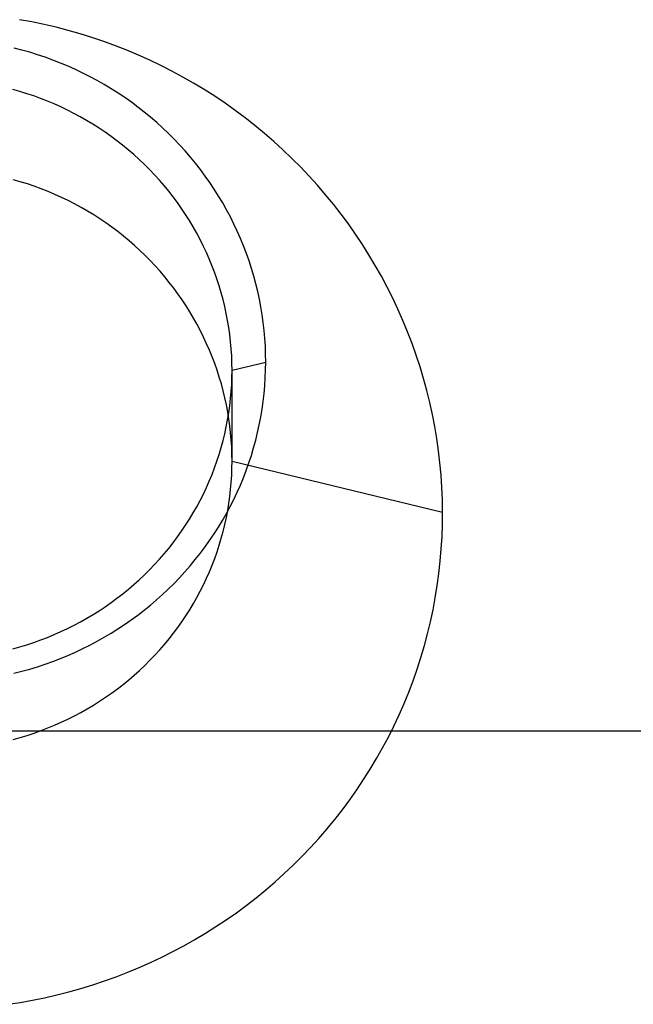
# Model space of a CAD drawing. Extents: x -5 to 5, y -2 to 2.
# Tile 21 of 59: x 0.036 to 0.294, y -1.415 to -1.002. Entities that reach past the tile are written whole.
import ezdxf

# ---------------------------------------------------------------- set-up
doc = ezdxf.new("R2010")
doc.units = 0

msp = doc.modelspace()

# ---------------------------------------------------------------- linework, layer by layer
at = {"layer": 'solid extract', "color": 5, "linetype": 'CONTINUOUS'}
for p, q in [((0.041451, -1.002843, -2.871298), (0.036315, -1.001903, -2.871105)), ((0.046561, -1.003905, -2.871515), (0.041451, -1.002843, -2.871298)), ((0.051634, -1.005089, -2.871758), (0.046561, -1.003905, -2.871515)), ((0.056677, -1.006395, -2.872026), (0.051634, -1.005089, -2.871758)), ((0.061695, -1.007826, -2.87232), (0.056677, -1.006395, -2.872026)), ((0.066679, -1.009377, -2.87264), (0.061695, -1.007826, -2.87232)), ((0.071621, -1.011047, -2.872985), (0.066679, -1.009377, -2.87264)), ((0.076513, -1.012833, -2.873354), (0.071621, -1.011047, -2.872985)), ((0.081361, -1.014738, -2.873748), (0.076513, -1.012833, -2.873354)), ((0.037278, -1.014659, -3.129333), (0.033959, -1.013803, -3.129146)), ((0.040578, -1.015594, -3.129538), (0.037278, -1.014659, -3.129333)), ((0.043853, -1.016608, -3.12976), (0.040578, -1.015594, -3.129538)), ((0.047096, -1.017699, -3.129999), (0.043853, -1.016608, -3.12976)), ((0.086169, -1.016762, -2.874168), (0.081361, -1.014738, -2.873748)), ((0.090928, -1.018903, -2.874613), (0.086169, -1.016762, -2.874168)), ((0.050307, -1.018865, -3.130255), (0.047096, -1.017699, -3.129999)), ((0.053494, -1.020111, -3.130529), (0.050307, -1.018865, -3.130255)), ((0.056651, -1.021434, -3.13082), (0.053494, -1.020111, -3.130529)), ((0.095631, -1.021156, -2.875083), (0.090928, -1.018903, -2.874613)), ((0.100268, -1.023518, -2.875576), (0.095631, -1.021156, -2.875083)), ((0.059773, -1.022831, -3.131128), (0.056651, -1.021434, -3.13082)), ((0.062854, -1.024301, -3.131452), (0.059773, -1.022831, -3.131128)), ((0.065894, -1.025842, -3.131793), (0.062854, -1.024301, -3.131452)), ((0.10485, -1.025993, -2.876094), (0.100268, -1.023518, -2.875576)), ((0.068899, -1.027459, -3.13215), (0.065894, -1.025842, -3.131793)), ((0.071866, -1.029148, -3.132525), (0.068899, -1.027459, -3.13215)), ((0.074788, -1.030907, -3.132916), (0.071866, -1.029148, -3.132525)), ((0.109376, -1.028582, -2.876638), (0.10485, -1.025993, -2.876094)), ((0.11384, -1.031281, -2.877206), (0.109376, -1.028582, -2.876638)), ((0.036384, -1.032061, -3.118989), (0.033424, -1.031222, -3.118807)), ((0.039321, -1.032969, -3.119187), (0.036384, -1.032061, -3.118989)), ((0.042231, -1.033947, -3.119401), (0.039321, -1.032969, -3.119187)), ((0.077661, -1.032732, -3.133322), (0.074788, -1.030907, -3.132916)), ((0.080483, -1.034624, -3.133744), (0.077661, -1.032732, -3.133322)), ((0.118233, -1.034084, -2.877798), (0.11384, -1.031281, -2.877206)), ((0.045112, -1.034993, -3.119629), (0.042231, -1.033947, -3.119401)), ((0.047971, -1.03611, -3.119873), (0.045112, -1.034993, -3.119629)), ((0.050804, -1.037296, -3.120133), (0.047971, -1.03611, -3.119873)), ((0.053606, -1.038549, -3.120408), (0.050804, -1.037296, -3.120133)), ((0.083263, -1.036587, -3.134182), (0.080483, -1.034624, -3.133744)), ((0.085994, -1.038617, -3.134637), (0.083263, -1.036587, -3.134182)), ((0.122547, -1.036987, -2.878412), (0.118233, -1.034084, -2.877798)), ((0.126794, -1.039997, -2.879051), (0.122547, -1.036987, -2.878412)), ((0.056372, -1.039867, -3.120697), (0.053606, -1.038549, -3.120408)), ((0.0591, -1.04125, -3.121001), (0.056372, -1.039867, -3.120697)), ((0.061799, -1.0427, -3.121321), (0.0591, -1.04125, -3.121001)), ((0.088673, -1.04071, -3.135106), (0.085994, -1.038617, -3.134637)), ((0.091294, -1.042863, -3.13559), (0.088673, -1.04071, -3.135106)), ((0.130971, -1.043113, -2.879715), (0.126794, -1.039997, -2.879051)), ((0.064463, -1.044216, -3.121655), (0.061799, -1.0427, -3.121321)), ((0.067087, -1.045794, -3.122004), (0.064463, -1.044216, -3.121655)), ((0.069667, -1.047432, -3.122367), (0.067087, -1.045794, -3.122004)), ((0.093857, -1.045076, -3.136089), (0.091294, -1.042863, -3.13559)), ((0.096368, -1.047354, -3.136603), (0.093857, -1.045076, -3.136089)), ((0.135072, -1.04633, -2.880402), (0.130971, -1.043113, -2.879715)), ((0.072203, -1.04913, -3.122744), (0.069667, -1.047432, -3.122367)), ((0.0747, -1.050892, -3.123135), (0.072203, -1.04913, -3.122744)), ((0.098823, -1.049693, -3.137133), (0.096368, -1.047354, -3.136603)), ((0.101218, -1.052088, -3.137676), (0.098823, -1.049693, -3.137133)), ((0.13909, -1.049642, -2.881112), (0.135072, -1.04633, -2.880402)), ((0.143017, -1.053043, -2.881844), (0.13909, -1.049642, -2.881112)), ((0.077154, -1.052715, -3.123541), (0.0747, -1.050892, -3.123135)), ((0.079562, -1.054594, -3.123961), (0.077154, -1.052715, -3.123541)), ((0.103548, -1.054536, -3.138232), (0.101218, -1.052088, -3.137676)), ((0.146865, -1.056544, -2.882599), (0.143017, -1.053043, -2.881844)), ((0.081918, -1.056528, -3.124393), (0.079562, -1.054594, -3.123961)), ((0.084222, -1.058516, -3.124839), (0.081918, -1.056528, -3.124393)), ((0.086481, -1.060562, -3.125299), (0.084222, -1.058516, -3.124839)), ((0.105814, -1.057036, -3.138803), (0.103548, -1.054536, -3.138232)), ((0.10802, -1.059595, -3.139387), (0.105814, -1.057036, -3.138803)), ((0.15063, -1.060141, -2.883378), (0.146865, -1.056544, -2.882599)), ((0.088689, -1.062663, -3.125772), (0.086481, -1.060562, -3.125299)), ((0.090843, -1.064816, -3.126258), (0.088689, -1.062663, -3.125772)), ((0.110162, -1.062207, -3.139986), (0.10802, -1.059595, -3.139387)), ((0.112237, -1.064867, -3.140597), (0.110162, -1.062207, -3.139986)), ((0.154307, -1.063829, -2.88418), (0.15063, -1.060141, -2.883378)), ((0.092939, -1.067015, -3.126756), (0.090843, -1.064816, -3.126258)), ((0.114242, -1.067571, -3.14122), (0.112237, -1.064867, -3.140597)), ((0.157888, -1.0676, -2.885002), (0.154307, -1.063829, -2.88418)), ((0.036608, -1.06995, -2.977849), (0.033635, -1.069097, -2.977679)), ((0.03956, -1.070874, -2.978033), (0.036608, -1.06995, -2.977849)), ((0.042486, -1.071868, -2.978232), (0.03956, -1.070874, -2.978033)), ((0.094978, -1.069263, -3.127266), (0.092939, -1.067015, -3.126756)), ((0.096963, -1.071563, -3.127789), (0.094978, -1.069263, -3.127266)), ((0.116175, -1.070321, -3.141855), (0.114242, -1.067571, -3.14122)), ((0.118043, -1.073121, -3.142503), (0.116175, -1.070321, -3.141855)), ((0.161369, -1.07145, -2.885846), (0.157888, -1.0676, -2.885002)), ((0.04538, -1.07293, -2.978444), (0.042486, -1.071868, -2.978232)), ((0.048247, -1.074063, -2.978671), (0.04538, -1.07293, -2.978444)), ((0.051089, -1.075267, -2.978913), (0.048247, -1.074063, -2.978671)), ((0.098892, -1.073911, -3.128324), (0.096963, -1.071563, -3.127789)), ((0.10076, -1.076303, -3.128871), (0.098892, -1.073911, -3.128324)), ((0.11984, -1.075966, -3.143164), (0.118043, -1.073121, -3.142503)), ((0.164758, -1.075389, -2.886712), (0.161369, -1.07145, -2.885846)), ((0.0539, -1.076539, -2.979169), (0.051089, -1.075267, -2.978913)), ((0.056677, -1.077876, -2.979439), (0.0539, -1.076539, -2.979169)), ((0.059413, -1.079278, -2.979723), (0.056677, -1.077876, -2.979439)), ((0.102565, -1.078736, -3.129429), (0.10076, -1.076303, -3.128871)), ((0.104307, -1.081209, -3.129998), (0.102565, -1.078736, -3.129429)), ((0.121565, -1.078851, -3.143836), (0.11984, -1.075966, -3.143164)), ((0.123214, -1.081771, -3.144518), (0.121565, -1.078851, -3.143836)), ((0.168054, -1.079414, -2.8876), (0.164758, -1.075389, -2.886712)), ((0.062114, -1.080746, -2.980021), (0.059413, -1.079278, -2.979723)), ((0.064782, -1.082281, -2.980333), (0.062114, -1.080746, -2.980021)), ((0.06741, -1.08388, -2.980659), (0.064782, -1.082281, -2.980333)), ((0.105989, -1.083727, -3.130578), (0.104307, -1.081209, -3.129998)), ((0.124787, -1.084727, -3.14521), (0.123214, -1.081771, -3.144518)), ((0.17125, -1.083517, -2.888509), (0.168054, -1.079414, -2.8876)), ((0.069995, -1.085539, -2.980998), (0.06741, -1.08388, -2.980659)), ((0.072532, -1.087257, -2.981351), (0.069995, -1.085539, -2.980998)), ((0.075026, -1.089036, -2.981717), (0.072532, -1.087257, -2.981351)), ((0.107609, -1.086287, -3.13117), (0.105989, -1.083727, -3.130578)), ((0.109164, -1.088883, -3.131772), (0.107609, -1.086287, -3.13117)), ((0.126288, -1.087726, -3.145915), (0.124787, -1.084727, -3.14521)), ((0.17434, -1.087691, -2.889437), (0.17125, -1.083517, -2.888509)), ((0.077479, -1.090877, -2.982097), (0.075026, -1.089036, -2.981717)), ((0.079885, -1.092776, -2.98249), (0.077479, -1.090877, -2.982097)), ((0.11065, -1.091511, -3.132382), (0.109164, -1.088883, -3.131772)), ((0.112069, -1.094172, -3.133003), (0.11065, -1.091511, -3.132382)), ((0.127714, -1.09076, -3.14663), (0.126288, -1.087726, -3.145915)), ((0.129063, -1.093826, -3.147354), (0.127714, -1.09076, -3.14663)), ((0.17732, -1.091933, -2.890384), (0.17434, -1.087691, -2.889437)), ((0.082239, -1.094729, -2.982897), (0.079885, -1.092776, -2.98249)), ((0.084539, -1.096735, -2.983315), (0.082239, -1.094729, -2.982897)), ((0.113422, -1.096871, -3.133634), (0.112069, -1.094172, -3.133003)), ((0.130332, -1.096917, -3.148087), (0.129063, -1.093826, -3.147354)), ((0.1802, -1.096252, -2.891353), (0.17732, -1.091933, -2.890384)), ((0.08679, -1.098797, -2.983746), (0.084539, -1.096735, -2.983315)), ((0.088992, -1.100914, -2.984191), (0.08679, -1.098797, -2.983746)), ((0.114709, -1.099604, -3.134275), (0.113422, -1.096871, -3.133634)), ((0.115926, -1.102364, -3.134924), (0.114709, -1.099604, -3.134275)), ((0.131521, -1.100036, -3.148828), (0.130332, -1.096917, -3.148087)), ((0.182974, -1.100644, -2.892342), (0.1802, -1.096252, -2.891353)), ((0.091139, -1.103083, -2.984648), (0.088992, -1.100914, -2.984191)), ((0.093229, -1.105299, -2.985117), (0.091139, -1.103083, -2.984648)), ((0.117071, -1.105148, -3.135581), (0.115926, -1.102364, -3.134924)), ((0.132633, -1.103188, -3.14958), (0.131521, -1.100036, -3.148828)), ((0.133667, -1.106367, -3.15034), (0.132633, -1.103188, -3.14958)), ((0.18564, -1.105101, -2.89335), (0.182974, -1.100644, -2.892342)), ((0.095258, -1.107559, -2.985598), (0.093229, -1.105299, -2.985117)), ((0.097233, -1.109871, -2.986091), (0.095258, -1.107559, -2.985598)), ((0.118144, -1.107957, -3.136245), (0.117071, -1.105148, -3.135581)), ((0.119149, -1.110796, -3.136919), (0.118144, -1.107957, -3.136245)), ((0.134619, -1.109567, -3.151107), (0.133667, -1.106367, -3.15034)), ((0.188191, -1.109616, -2.894375), (0.18564, -1.105101, -2.89335)), ((0.09915, -1.112231, -2.986596), (0.097233, -1.109871, -2.986091)), ((0.101008, -1.114635, -2.987113), (0.09915, -1.112231, -2.986596)), ((0.120082, -1.113659, -3.137601), (0.119149, -1.110796, -3.136919)), ((0.135489, -1.112782, -3.151881), (0.134619, -1.109567, -3.151107)), ((0.190625, -1.114184, -2.895417), (0.188191, -1.109616, -2.894375)), ((0.102803, -1.117078, -2.987641), (0.101008, -1.114635, -2.987113)), ((0.120943, -1.116542, -3.138289), (0.120082, -1.113659, -3.137601)), ((0.136276, -1.116016, -3.152662), (0.135489, -1.112782, -3.151881)), ((0.136983, -1.119274, -3.15345), (0.136276, -1.116016, -3.152662)), ((0.192948, -1.118818, -2.896479), (0.190625, -1.114184, -2.895417)), ((0.104533, -1.119559, -2.988179), (0.102803, -1.117078, -2.987641)), ((0.106202, -1.122084, -2.988728), (0.104533, -1.119559, -2.988179)), ((0.121729, -1.119439, -3.138983), (0.120943, -1.116542, -3.138289)), ((0.122441, -1.122354, -3.139683), (0.121729, -1.119439, -3.138983)), ((0.137608, -1.122548, -3.154245), (0.136983, -1.119274, -3.15345)), ((0.195159, -1.123511, -2.897559), (0.192948, -1.118818, -2.896479)), ((0.107809, -1.124649, -2.989289), (0.106202, -1.122084, -2.988728)), ((0.109351, -1.12725, -2.989861), (0.107809, -1.124649, -2.989289)), ((0.123081, -1.125289, -3.140391), (0.122441, -1.122354, -3.139683)), ((0.13815, -1.125834, -3.155046), (0.137608, -1.122548, -3.154245)), ((0.197252, -1.128255, -2.898655), (0.195159, -1.123511, -2.897559)), ((0.110825, -1.129883, -2.990442), (0.109351, -1.12725, -2.989861)), ((0.123647, -1.12824, -3.141104), (0.123081, -1.125289, -3.140391)), ((0.124138, -1.131202, -3.141822), (0.123647, -1.12824, -3.141104)), ((0.138608, -1.129126, -3.15585), (0.13815, -1.125834, -3.155046)), ((0.199223, -1.13304, -2.899766), (0.197252, -1.128255, -2.898655)), ((0.11223, -1.132546, -2.991031), (0.110825, -1.129883, -2.990442)), ((0.11357, -1.135244, -2.991632), (0.11223, -1.132546, -2.991031)), ((0.124553, -1.134169, -3.142544), (0.124138, -1.131202, -3.141822)), ((0.138982, -1.132426, -3.156659), (0.138608, -1.129126, -3.15585)), ((0.139272, -1.13574, -3.157474), (0.138982, -1.132426, -3.156659)), ((0.114843, -1.137976, -2.992243), (0.11357, -1.135244, -2.991632)), ((0.124893, -1.137144, -3.14327), (0.124553, -1.134169, -3.142544)), ((0.13948, -1.139061, -3.158293), (0.139272, -1.13574, -3.157474)), ((0.201072, -1.137867, -2.900891), (0.199223, -1.13304, -2.899766)), ((0.116047, -1.140735, -2.992863), (0.114843, -1.137976, -2.992243)), ((0.11718, -1.143516, -2.99349), (0.116047, -1.140735, -2.992863)), ((0.125158, -1.140131, -3.144001), (0.124893, -1.137144, -3.14327)), ((0.125348, -1.143125, -3.144737), (0.125158, -1.140131, -3.144001)), ((0.139603, -1.142383, -3.159115), (0.13948, -1.139061, -3.158293)), ((0.202803, -1.142745, -2.902034), (0.201072, -1.137867, -2.900891)), ((0.118242, -1.14632, -2.994126), (0.11718, -1.143516, -2.99349)), ((0.125462, -1.146121, -3.145474), (0.125348, -1.143125, -3.144737)), ((0.139642, -1.145701, -3.159938), (0.139603, -1.142383, -3.159115)), ((0.204414, -1.147668, -2.903192), (0.202803, -1.142745, -2.902034)), ((0.119234, -1.149152, -2.99477), (0.118242, -1.14632, -2.994126)), ((0.120156, -1.152008, -2.995424), (0.119234, -1.149152, -2.99477)), ((0.1255, -1.149112, -3.146213), (0.125462, -1.146121, -3.145474)), ((0.125462, -1.152098, -3.146952), (0.1255, -1.149112, -3.146213)), ((0.1255, -1.149112, -3.146213), (0.139642, -1.145701, -3.159938)), ((0.1255, -1.187287, -3.003746), (0.1255, -1.149112, -3.146213)), ((0.13947, -1.152323, -3.161589), (0.139599, -1.149012, -3.160762)), ((0.139599, -1.149012, -3.160762), (0.139642, -1.145701, -3.159938)), ((0.205901, -1.152625, -2.904364), (0.204414, -1.147668, -2.903192)), ((0.121006, -1.154883, -2.996084), (0.120156, -1.152008, -2.995424)), ((0.125349, -1.155084, -3.147694), (0.125462, -1.152098, -3.146952)), ((0.139257, -1.155629, -3.162417), (0.13947, -1.152323, -3.161589)), ((0.207262, -1.157609, -2.905547), (0.205901, -1.152625, -2.904364)), ((0.121782, -1.157771, -2.996751), (0.121006, -1.154883, -2.996084)), ((0.125161, -1.158065, -3.148439), (0.125349, -1.155084, -3.147694)), ((0.138961, -1.158925, -3.163245), (0.139257, -1.155629, -3.162417)), ((0.208496, -1.162619, -2.906743), (0.207262, -1.157609, -2.905547)), ((0.122485, -1.160673, -2.997425), (0.121782, -1.157771, -2.996751)), ((0.123116, -1.163596, -2.998106), (0.122485, -1.160673, -2.997425)), ((0.124558, -1.164006, -3.149927), (0.124897, -1.161037, -3.149182)), ((0.124897, -1.161037, -3.149182), (0.125161, -1.158065, -3.148439)), ((0.138581, -1.162218, -3.164074), (0.138961, -1.158925, -3.163245)), ((0.123674, -1.166534, -2.998794), (0.123116, -1.163596, -2.998106)), ((0.124143, -1.16697, -3.150673), (0.124558, -1.164006, -3.149927)), ((0.137571, -1.168779, -3.165735), (0.138118, -1.165504, -3.164905)), ((0.138118, -1.165504, -3.164905), (0.138581, -1.162218, -3.164074)), ((0.209607, -1.167667, -2.907952), (0.208496, -1.162619, -2.906743)), ((0.12309, -1.17286, -3.152162), (0.123653, -1.169923, -3.151418)), ((0.123653, -1.169923, -3.151418), (0.124143, -1.16697, -3.150673)), ((0.124158, -1.169481, -2.999487), (0.123674, -1.166534, -2.998794)), ((0.124568, -1.172433, -3.000185), (0.124158, -1.169481, -2.999487)), ((0.136943, -1.172036, -3.166563), (0.137571, -1.168779, -3.165735)), ((0.210591, -1.172743, -2.909174), (0.209607, -1.167667, -2.907952)), ((0.122453, -1.175777, -3.152903), (0.12309, -1.17286, -3.152162)), ((0.124903, -1.175392, -3.000888), (0.124568, -1.172433, -3.000185)), ((0.136234, -1.17527, -3.167388), (0.136943, -1.172036, -3.166563)), ((0.211449, -1.177838, -2.910406), (0.210591, -1.172743, -2.909174)), ((0.121741, -1.178681, -3.153642), (0.122453, -1.175777, -3.152903)), ((0.125163, -1.178362, -3.001596), (0.124903, -1.175392, -3.000888)), ((0.12535, -1.181338, -3.00231), (0.125163, -1.178362, -3.001596)), ((0.135441, -1.17849, -3.168211), (0.136234, -1.17527, -3.167388)), ((0.212177, -1.182943, -2.911646), (0.211449, -1.177838, -2.910406)), ((0.120096, -1.184441, -3.155115), (0.120955, -1.181571, -3.15438)), ((0.120955, -1.181571, -3.15438), (0.121741, -1.178681, -3.153642)), ((0.125463, -1.184314, -3.003027), (0.12535, -1.181338, -3.00231)), ((0.13361, -1.184878, -3.169852), (0.134566, -1.181695, -3.169033)), ((0.134566, -1.181695, -3.169033), (0.135441, -1.17849, -3.168211)), ((0.119166, -1.187287, -3.155846), (0.120096, -1.184441, -3.155115)), ((0.1255, -1.187287, -3.003746), (0.125463, -1.184314, -3.003027)), ((0.132575, -1.188033, -3.170666), (0.13361, -1.184878, -3.169852)), ((0.212776, -1.188061, -2.912895), (0.212177, -1.182943, -2.911646)), ((0.117092, -1.192899, -3.157294), (0.118165, -1.190104, -3.156572)), ((0.118165, -1.190104, -3.156572), (0.119166, -1.187287, -3.155846)), ((0.12535, -1.193247, -3.005198), (0.125463, -1.190267, -3.00447)), ((0.125463, -1.190267, -3.00447), (0.1255, -1.187287, -3.003746)), ((0.1255, -1.187287, -3.003746), (0.213888, -1.208653, -2.917979)), ((0.131462, -1.191157, -3.171474), (0.132575, -1.188033, -3.170666)), ((0.213248, -1.1932, -2.914156), (0.212776, -1.188061, -2.912895)), ((0.115947, -1.195671, -3.158012), (0.117092, -1.192899, -3.157294)), ((0.125163, -1.196222, -3.005928), (0.12535, -1.193247, -3.005198)), ((0.128995, -1.197331, -3.173078), (0.130269, -1.194257, -3.172278)), ((0.130269, -1.194257, -3.172278), (0.131462, -1.191157, -3.171474)), ((0.213591, -1.198352, -2.915424), (0.213248, -1.1932, -2.914156)), ((0.113448, -1.201127, -3.159431), (0.114731, -1.198415, -3.158725)), ((0.114731, -1.198415, -3.158725), (0.115947, -1.195671, -3.158012)), ((0.1249, -1.199192, -3.00666), (0.125163, -1.196222, -3.005928)), ((0.127643, -1.200375, -3.173872), (0.128995, -1.197331, -3.173078)), ((0.213804, -1.203506, -2.9167), (0.213591, -1.198352, -2.915424)), ((0.112099, -1.203801, -3.160129), (0.113448, -1.201127, -3.159431)), ((0.124151, -1.205113, -3.008129), (0.124563, -1.202154, -3.007394)), ((0.124563, -1.202154, -3.007394), (0.1249, -1.199192, -3.00666)), ((0.126217, -1.203382, -3.174658), (0.127643, -1.200375, -3.173872)), ((0.109193, -1.209059, -3.161508), (0.11068, -1.206446, -3.160822)), ((0.11068, -1.206446, -3.160822), (0.112099, -1.203801, -3.160129)), ((0.12314, -1.209282, -3.176208), (0.124717, -1.206349, -3.175436)), ((0.123665, -1.208054, -3.008864), (0.124151, -1.205113, -3.008129)), ((0.124717, -1.206349, -3.175436), (0.126217, -1.203382, -3.174658)), ((0.213888, -1.208653, -2.917979), (0.213804, -1.203506, -2.9167)), ((0.10764, -1.211637, -3.162186), (0.109193, -1.209059, -3.161508)), ((0.121486, -1.212181, -3.176972), (0.12314, -1.209282, -3.176208)), ((0.122469, -1.213903, -3.010335), (0.123104, -1.210986, -3.0096)), ((0.123104, -1.210986, -3.0096), (0.123665, -1.208054, -3.008864)), ((0.213842, -1.213815, -2.919268), (0.213888, -1.208653, -2.917979)), ((0.104346, -1.216666, -3.163515), (0.106023, -1.214173, -3.162855)), ((0.106023, -1.214173, -3.162855), (0.10764, -1.211637, -3.162186)), ((0.117963, -1.217854, -3.178473), (0.119759, -1.21504, -3.177727)), ((0.119759, -1.21504, -3.177727), (0.121486, -1.212181, -3.176972)), ((0.121762, -1.216798, -3.011068), (0.122469, -1.213903, -3.010335)), ((0.213666, -1.218978, -2.920563), (0.213842, -1.213815, -2.919268)), ((0.100796, -1.221536, -3.164807), (0.102603, -1.21912, -3.164165)), ((0.102603, -1.21912, -3.164165), (0.104346, -1.216666, -3.163515)), ((0.116098, -1.220619, -3.179207), (0.117963, -1.217854, -3.178473)), ((0.120126, -1.222543, -3.012532), (0.120981, -1.219679, -3.011801)), ((0.120981, -1.219679, -3.011801), (0.121762, -1.216798, -3.011068)), ((0.21336, -1.224132, -2.921861), (0.213666, -1.218978, -2.920563)), ((0.097003, -1.226232, -3.16606), (0.098928, -1.223908, -3.165439)), ((0.098928, -1.223908, -3.165439), (0.100796, -1.221536, -3.164807)), ((0.112152, -1.226023, -3.180647), (0.114161, -1.223343, -3.179932)), ((0.114161, -1.223343, -3.179932), (0.116098, -1.220619, -3.179207)), ((0.1192, -1.225384, -3.013261), (0.120126, -1.222543, -3.012532)), ((0.095023, -1.228505, -3.166668), (0.097003, -1.226232, -3.16606)), ((0.110075, -1.228655, -3.181351), (0.112152, -1.226023, -3.180647)), ((0.118204, -1.228197, -3.013985), (0.1192, -1.225384, -3.013261)), ((0.212924, -1.22928, -2.923164), (0.21336, -1.224132, -2.921861)), ((0.090883, -1.232915, -3.167852), (0.092982, -1.230733, -3.167265)), ((0.092982, -1.230733, -3.167265), (0.095023, -1.228505, -3.166668)), ((0.105734, -1.233757, -3.182721), (0.107935, -1.231234, -3.182043)), ((0.107935, -1.231234, -3.182043), (0.110075, -1.228655, -3.181351)), ((0.115998, -1.233748, -3.015424), (0.117137, -1.230983, -3.014706)), ((0.117137, -1.230983, -3.014706), (0.118204, -1.228197, -3.013985)), ((0.212358, -1.234412, -2.924469), (0.212924, -1.22928, -2.923164)), ((0.086524, -1.237123, -3.168986), (0.088729, -1.235046, -3.168425)), ((0.088729, -1.235046, -3.168425), (0.090883, -1.232915, -3.167852)), ((0.101131, -1.238651, -3.18404), (0.103465, -1.23623, -3.183386)), ((0.103465, -1.23623, -3.183386), (0.105734, -1.233757, -3.182721)), ((0.114789, -1.236486, -3.016138), (0.115998, -1.233748, -3.015424)), ((0.211661, -1.239539, -2.925778), (0.212358, -1.234412, -2.924469)), ((0.081963, -1.241112, -3.170065), (0.08427, -1.239143, -3.169532)), ((0.08427, -1.239143, -3.169532), (0.086524, -1.237123, -3.168986)), ((0.098736, -1.241017, -3.18468), (0.101131, -1.238651, -3.18404)), ((0.112168, -1.241865, -3.017548), (0.113511, -1.239194, -3.016847)), ((0.113511, -1.239194, -3.016847), (0.114789, -1.236486, -3.016138)), ((0.210836, -1.244637, -2.927085), (0.211661, -1.239539, -2.925778)), ((0.077195, -1.244887, -3.171091), (0.079603, -1.243028, -3.170585)), ((0.079603, -1.243028, -3.170585), (0.081963, -1.241112, -3.170065)), ((0.093779, -1.245566, -3.185913), (0.096284, -1.243323, -3.185304)), ((0.096284, -1.243323, -3.185304), (0.098736, -1.241017, -3.18468)), ((0.109276, -1.247109, -3.018935), (0.110757, -1.244502, -3.018244)), ((0.110757, -1.244502, -3.018244), (0.112168, -1.241865, -3.017548)), ((0.069712, -1.250104, -3.172514), (0.072252, -1.248424, -3.172055)), ((0.072252, -1.248424, -3.172055), (0.074744, -1.246686, -3.171581)), ((0.074744, -1.246686, -3.171581), (0.077195, -1.244887, -3.171091)), ((0.088589, -1.249879, -3.187087), (0.091213, -1.247752, -3.186508)), ((0.091213, -1.247752, -3.186508), (0.093779, -1.245566, -3.185913)), ((0.10773, -1.249682, -3.019619), (0.109276, -1.247109, -3.018935)), ((0.209882, -1.249717, -2.928394), (0.210836, -1.244637, -2.927085)), ((0.064502, -1.253285, -3.173385), (0.067127, -1.251725, -3.172958)), ((0.067127, -1.251725, -3.172958), (0.069712, -1.250104, -3.172514)), ((0.083185, -1.253942, -3.188197), (0.085911, -1.251943, -3.187651)), ((0.085911, -1.251943, -3.187651), (0.088589, -1.249879, -3.187087)), ((0.104447, -1.254705, -3.020962), (0.106119, -1.252215, -3.020295)), ((0.106119, -1.252215, -3.020295), (0.10773, -1.249682, -3.019619)), ((0.208799, -1.254772, -2.929701), (0.209882, -1.249717, -2.928394)), ((0.056414, -1.257576, -3.174565), (0.059147, -1.256209, -3.174189)), ((0.059147, -1.256209, -3.174189), (0.061841, -1.25478, -3.173796)), ((0.061841, -1.25478, -3.173796), (0.064502, -1.253285, -3.173385)), ((0.077588, -1.257738, -3.189238), (0.080413, -1.255872, -3.188726)), ((0.080413, -1.255872, -3.188726), (0.083185, -1.253942, -3.188197)), ((0.102712, -1.257155, -3.02162), (0.104447, -1.254705, -3.020962)), ((0.207592, -1.259787, -2.931004), (0.208799, -1.254772, -2.929701)), ((0.048009, -1.261286, -3.175588), (0.05084, -1.260117, -3.175265)), ((0.05084, -1.260117, -3.175265), (0.053643, -1.258879, -3.174924)), ((0.053643, -1.258879, -3.174924), (0.056414, -1.257576, -3.174565)), ((0.071792, -1.261271, -3.19021), (0.074712, -1.259539, -3.189733)), ((0.074712, -1.259539, -3.189733), (0.077588, -1.257738, -3.189238)), ((0.09905, -1.261936, -3.022911), (0.100912, -1.259567, -3.02227)), ((0.100912, -1.259567, -3.02227), (0.102712, -1.257155, -3.02162)), ((0.206255, -1.264778, -2.932307), (0.207592, -1.259787, -2.931004)), ((0.036414, -1.265282, -3.176695), (0.039353, -1.264385, -3.176446)), ((0.039353, -1.264385, -3.176446), (0.042268, -1.263419, -3.176179)), ((0.042268, -1.263419, -3.176179), (0.045155, -1.262386, -3.175893)), ((0.045155, -1.262386, -3.175893), (0.048009, -1.261286, -3.175588)), ((0.062793, -1.266039, -3.191526), (0.065835, -1.264521, -3.191106)), ((0.065835, -1.264521, -3.191106), (0.068832, -1.262933, -3.190668)), ((0.068832, -1.262933, -3.190668), (0.071792, -1.261271, -3.19021)), ((0.095155, -1.266531, -3.024161), (0.09713, -1.264259, -3.023542)), ((0.09713, -1.264259, -3.023542), (0.09905, -1.261936, -3.022911)), ((0.204791, -1.269738, -2.933606), (0.206255, -1.264778, -2.932307)), ((0.033457, -1.266109, -3.176924), (0.036414, -1.265282, -3.176695)), ((0.053442, -1.270162, -3.192668), (0.056591, -1.268862, -3.192307)), ((0.056591, -1.268862, -3.192307), (0.05971, -1.267487, -3.191926)), ((0.05971, -1.267487, -3.191926), (0.062793, -1.266039, -3.191526)), ((0.091027, -1.270937, -3.025367), (0.09312, -1.268757, -3.024769)), ((0.09312, -1.268757, -3.024769), (0.095155, -1.266531, -3.024161)), ((0.043808, -1.273607, -3.193625), (0.047053, -1.272533, -3.193326)), ((0.047053, -1.272533, -3.193326), (0.050265, -1.271385, -3.193007)), ((0.050265, -1.271385, -3.193007), (0.053442, -1.270162, -3.192668)), ((0.086676, -1.275145, -3.026526), (0.088877, -1.273068, -3.025953)), ((0.088877, -1.273068, -3.025953), (0.091027, -1.270937, -3.025367)), ((0.203204, -1.274658, -2.934901), (0.204791, -1.269738, -2.933606)), ((0.033937, -1.276362, -3.194393), (0.037245, -1.275523, -3.194159)), ((0.037245, -1.275523, -3.194159), (0.040537, -1.274604, -3.193903)), ((0.040537, -1.274604, -3.193903), (0.043808, -1.273607, -3.193625)), ((0.082122, -1.279135, -3.027631), (0.084426, -1.277166, -3.027085)), ((0.084426, -1.277166, -3.027085), (0.086676, -1.275145, -3.026526)), ((0.201496, -1.279528, -2.936187), (0.203204, -1.274658, -2.934901)), ((0.07736, -1.282912, -3.028683), (0.079765, -1.281051, -3.028164)), ((0.079765, -1.281051, -3.028164), (0.082122, -1.279135, -3.027631)), ((0.199666, -1.284351, -2.937466), (0.201496, -1.279528, -2.936187)), ((0.072418, -1.286453, -3.029674), (0.07491, -1.284713, -3.029186)), ((0.07491, -1.284713, -3.029186), (0.07736, -1.282912, -3.028683)), ((0.197711, -1.289134, -2.93874), (0.199666, -1.284351, -2.937466)), ((0.064668, -1.291322, -3.031044), (0.067294, -1.289759, -3.030603)), ((0.067294, -1.289759, -3.030603), (0.069879, -1.288135, -3.030146)), ((0.069879, -1.288135, -3.030146), (0.072418, -1.286453, -3.029674)), ((0.195634, -1.293871, -2.940007), (0.197711, -1.289134, -2.93874)), ((0.05931, -1.294252, -3.031874), (0.062006, -1.29282, -3.031468)), ((0.062006, -1.29282, -3.031468), (0.064668, -1.291322, -3.031044)), ((0.19344, -1.298553, -2.941263), (0.195634, -1.293871, -2.940007)), ((0.048158, -1.299342, -3.033323), (0.050992, -1.29817, -3.032988)), ((0.050992, -1.29817, -3.032988), (0.053799, -1.296929, -3.032634)), ((0.053799, -1.296929, -3.032634), (0.056573, -1.295622, -3.032263)), ((0.056573, -1.295622, -3.032263), (0.05931, -1.294252, -3.031874)), ((-3, -1.300486, -3.201191), (3, -1.300486, -3.201191)), ((0.036537, -1.303352, -3.034471), (0.039483, -1.302452, -3.034213)), ((0.039483, -1.302452, -3.034213), (0.042404, -1.301483, -3.033935)), ((0.042404, -1.301483, -3.033935), (0.045297, -1.300446, -3.033638)), ((0.045297, -1.300446, -3.033638), (0.048158, -1.299342, -3.033323)), ((0.191133, -1.30317, -2.942508), (0.19344, -1.298553, -2.941263)), ((0.033574, -1.304181, -3.034709), (0.036537, -1.303352, -3.034471)), ((0.18871, -1.307727, -2.94374), (0.191133, -1.30317, -2.942508)), ((0.186168, -1.312231, -2.944963), (0.18871, -1.307727, -2.94374)), ((0.183511, -1.316673, -2.946173), (0.186168, -1.312231, -2.944963)), ((0.180746, -1.321045, -2.947369), (0.183511, -1.316673, -2.946173)), ((0.177877, -1.32534, -2.948547), (0.180746, -1.321045, -2.947369)), ((0.174899, -1.329564, -2.949711), (0.177877, -1.32534, -2.948547)), ((0.17181, -1.33372, -2.950859), (0.174899, -1.329564, -2.949711)), ((0.168617, -1.337802, -2.951991), (0.17181, -1.33372, -2.950859)), ((0.165325, -1.341801, -2.953103), (0.168617, -1.337802, -2.951991)), ((0.161939, -1.345711, -2.954194), (0.165325, -1.341801, -2.953103)), ((0.158453, -1.349539, -2.955265), (0.161939, -1.345711, -2.954194)), ((0.154866, -1.353287, -2.956317), (0.158453, -1.349539, -2.955265)), ((0.151186, -1.356948, -2.957348), (0.154866, -1.353287, -2.956317)), ((0.147419, -1.360515, -2.958355), (0.151186, -1.356948, -2.957348)), ((0.13963, -1.367361, -2.960297), (0.14357, -1.363984, -2.959338)), ((0.14357, -1.363984, -2.959338), (0.147419, -1.360515, -2.958355)), ((0.135602, -1.370647, -2.961232), (0.13963, -1.367361, -2.960297)), ((0.131492, -1.373835, -2.962142), (0.135602, -1.370647, -2.961232)), ((0.127307, -1.37692, -2.963024), (0.131492, -1.373835, -2.962142)), ((0.118722, -1.382776, -2.964706), (0.123054, -1.379898, -2.963879)), ((0.123054, -1.379898, -2.963879), (0.127307, -1.37692, -2.963024)), ((0.114313, -1.385553, -2.965506), (0.118722, -1.382776, -2.964706)), ((0.1053, -1.390783, -2.967017), (0.109836, -1.388223, -2.966277)), ((0.109836, -1.388223, -2.966277), (0.114313, -1.385553, -2.965506)), ((0.096047, -1.395567, -2.968405), (0.100707, -1.393228, -2.967726)), ((0.100707, -1.393228, -2.967726), (0.1053, -1.390783, -2.967017)), ((0.091325, -1.397796, -2.969054), (0.096047, -1.395567, -2.968405)), ((0.081729, -1.40191, -2.970254), (0.08655, -1.399912, -2.96967)), ((0.08655, -1.399912, -2.96967), (0.091325, -1.397796, -2.969054)), ((0.066985, -1.407208, -2.971804), (0.071949, -1.405557, -2.97132)), ((0.071949, -1.405557, -2.97132), (0.076866, -1.403791, -2.970803)), ((0.076866, -1.403791, -2.970803), (0.081729, -1.40191, -2.970254)), ((0.05695, -1.410151, -2.972668), (0.061982, -1.40874, -2.972254)), ((0.061982, -1.40874, -2.972254), (0.066985, -1.407208, -2.971804)), ((0.036499, -1.414587, -2.973975), (0.041655, -1.413659, -2.973701)), ((0.041655, -1.413659, -2.973701), (0.046788, -1.41261, -2.973392)), ((0.046788, -1.41261, -2.973392), (0.051889, -1.411439, -2.973047)), ((0.051889, -1.411439, -2.973047), (0.05695, -1.410151, -2.972668)), ((0.03133, -1.415391, -2.974212), (0.036499, -1.414587, -2.973975))]:
    msp.add_line(p, q, dxfattribs=at)

doc.saveas('drawing.dxf')
